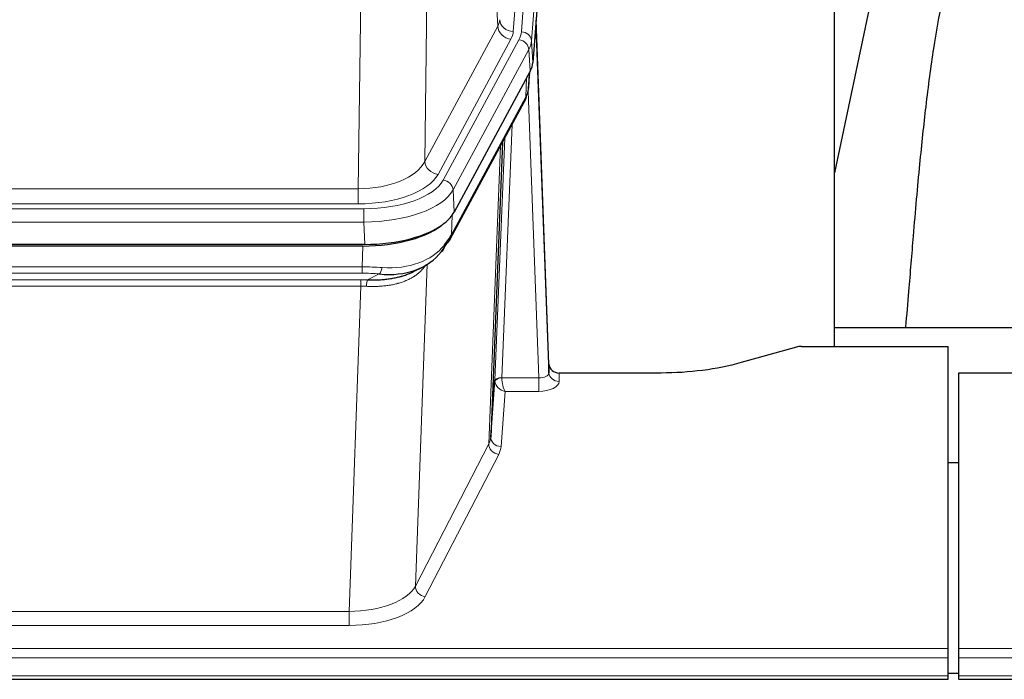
# Model space of a CAD drawing. Header units: inches. Extents: x 0 to 23760, y -13 to 16800.
# Tile 95 of 223: x 4485 to 4773, y 14107 to 14300. Entities that reach past the tile are written whole.
import ezdxf

# ---------------------------------------------------------------- set-up
doc = ezdxf.new("R2010")
doc.units = ezdxf.units.IN
doc.layers.add('254', color=7, linetype='Continuous', true_color=0xffffff)

msp = doc.modelspace()

# ---------------------------------------------------------------- linework, layer by layer
at = {"layer": '254', "color": 110, "linetype": 'Continuous', "lineweight": 13}
for p, q in [((4642.494, 14469.775), (4629.428, 14297.002)), ((4631.775, 14296.85), (4644.886, 14470.21)), ((4647.88, 14467.64), (4634.769, 14294.28)), ((4624.855, 14298.52), (4620.503, 14372.772)), ((4604.461, 14334.627), (4603.503, 14258.977)), ((4584.06, 14250.942), (4585.029, 14327.437)), ((4603.503, 14258.977), (4624.855, 14298.52)), ((4607.379, 14255.168), (4628.731, 14294.711)), ((4608.904, 14253.493), (4631.078, 14294.559)), ((4634.769, 14294.28), (4635.143, 14287.907)), ((4633.985, 14291.702), (4611.811, 14250.637)), ((4634.358, 14285.33), (4633.985, 14291.702)), ((4633.089, 14277.825), (4633.307, 14283.383)), ((4633.874, 14280.405), (4634.228, 14285.089)), ((4611.342, 14237.55), (4633.089, 14277.825)), ((4636.855, 14195.582), (4633.724, 14279.433)), ((4629.071, 14269.72), (4626.049, 14195.668)), ((4622.237, 14176.274), (4625.705, 14263.485)), ((4624.052, 14194.903), (4626.944, 14265.78)), ((4371.417, 14250.942), (4584.06, 14250.942)), ((4584.06, 14246.528), (4584.06, 14250.942)), ((4611.811, 14250.637), (4612.104, 14244.115)), ((4584.06, 14246.528), (4371.417, 14246.528)), ((4369.829, 14245.104), (4585.649, 14245.104)), ((4585.649, 14241.199), (4585.649, 14245.104)), ((4611.518, 14243.186), (4611.342, 14237.55)), ((4585.649, 14241.199), (4369.829, 14241.199)), ((4585.942, 14234.677), (4585.649, 14241.199)), ((4585.159, 14228.105), (4585.35, 14234.196)), ((4604.188, 14228.799), (4600.752, 14134.66)), ((4370.318, 14228.105), (4585.159, 14228.105)), ((4585.159, 14226.239), (4370.318, 14226.239)), ((4585.159, 14226.239), (4585.159, 14228.105)), ((4586.73, 14224.266), (4590.184, 14226.011)), ((4370.66, 14224.297), (4584.817, 14224.297)), ((4584.817, 14222.431), (4584.817, 14224.297)), ((4584.817, 14222.431), (4370.66, 14222.431)), ((4581.344, 14127.256), (4584.817, 14222.431)), ((4642.836, 14197.028), (4642.846, 14194.581)), ((4626.05, 14195.582), (4636.855, 14195.582)), ((4636.855, 14195.582), (4636.855, 14191.666)), ((4627.013, 14191.666), (4625.819, 14175.518)), ((4636.855, 14191.666), (4627.013, 14191.666)), ((4600.752, 14134.66), (4622.237, 14176.274)), ((4625.146, 14173.211), (4603.661, 14131.596)), ((4374.134, 14127.256), (4581.344, 14127.256)), ((4581.344, 14127.256), (4581.344, 14123.155)), ((4581.344, 14123.155), (4374.134, 14123.155)), ((4199.739, 14116.394), (4756.739, 14116.394)), ((4759.739, 14116.394), (5316.739, 14116.394)), ((4199.739, 14113.66), (4756.739, 14113.66)), ((4759.739, 14113.66), (5316.739, 14113.66)), ((4199.739, 14108.412), (4756.739, 14108.412)), ((4759.739, 14108.412), (5316.739, 14108.412))]:
    msp.add_line(p, q, dxfattribs=at)
at = {"layer": '254', "color": 2, "linetype": 'Continuous', "lineweight": 25}
for p, q in [((4648.261, 14461.361), (4635.143, 14287.907)), ((4723.399, 14204.795), (4723.399, 14393.597)), ((4741.625, 14342.108), (4723.399, 14255.622)), ((4639.837, 14199.65), (4636.079, 14300.289)), ((4636.16, 14295.895), (4639.848, 14197.113)), ((4634.358, 14285.33), (4612.104, 14244.115)), ((4633.867, 14280.291), (4634.231, 14285.093)), ((4634.045, 14284.749), (4633.874, 14280.405)), ((4633.867, 14280.291), (4633.874, 14280.405)), ((4610.982, 14236.22), (4632.73, 14276.495)), ((4626.251, 14264.495), (4622.823, 14178.285)), ((4585.942, 14234.677), (4369.535, 14234.677)), ((4585.35, 14234.196), (4370.127, 14234.196)), ((4600.048, 14226.632), (4602.841, 14228.044)), ((4723.402, 14210.368), (4795.398, 14210.368)), ((4712.283, 14204.6), (4696.118, 14200.069)), ((4713.781, 14204.795), (4756.739, 14204.795)), ((4756.739, 14116.394), (4756.739, 14204.795)), ((4639.848, 14197.113), (4639.837, 14199.65)), ((4672.739, 14197.028), (4642.836, 14197.028)), ((4759.739, 14197.028), (4759.739, 14116.394)), ((4872.641, 14197.028), (4759.739, 14197.028)), ((4622.823, 14178.285), (4624.052, 14194.903)), ((4756.739, 14170.83), (4759.739, 14170.83)), ((4756.739, 14113.66), (4756.739, 14116.394)), ((4759.739, 14116.394), (4759.739, 14113.66)), ((4756.739, 14108.412), (4756.739, 14113.66)), ((4759.739, 14113.66), (4759.739, 14108.412)), ((4199.739, 14107.397), (4756.739, 14107.397)), ((4759.728, 14109.088), (4756.726, 14109.088)), ((4756.739, 14107.397), (4756.739, 14108.412)), ((4759.739, 14108.412), (4759.739, 14107.397)), ((4759.739, 14107.397), (5316.739, 14107.397))]:
    msp.add_line(p, q, dxfattribs=at)
at = {"layer": '254', "color": 110, "linetype": 'Continuous', "lineweight": 13}
for centre, major_axis, ratio, start_param, end_param in [((4605.41, 14300.941), (-20.038, 0.241), 0.4621297, 2.903225, 3.1123764), ((4628.731, 14298.259), (3.52, -1.9), 0.8606628, 3.6289862, 5.1474227), ((4629.428, 14300.55), (3.989, -0.302), 0.8864705, 3.2608937, 4.7793301), ((4636.16, 14293.743), (-0.214, 6.443), 0.0117452, 5.0526437, 5.774114), ((4605.41, 14297.393), (-24.033, 0.005), 0.4611335, 2.8976848, 3.1068362), ((4607.757, 14297.24), (-24.033, 0.005), 0.4611335, 2.8976848, 3.1068362), ((4631.775, 14294.189), (2.991, -0.226), 0.8864705, 0.119301, 1.6377375), ((4633.161, 14295.804), (2.998, 0.112), 0.4302668, 5.7021495, 6.2671208), ((4631.078, 14291.898), (2.64, -1.425), 0.8606628, 0.4873936, 2.00583), ((4607.757, 14294.579), (27.028, 0.171), 0.4605352, 6.0362132, 6.2453646), ((4629.21, 14278.396), (3.52, -1.9), 0.8606628, 0.0000038, 0.4001271), ((4606.079, 14260.616), (27.538, 20.422), 0.1820483, 5.9117299, 5.9437101), ((4584.14, 14261.549), (20.002, 0.126), 0.5302672, 4.7050812, 6.0263936), ((4607.379, 14258.716), (-3.52, 1.9), 0.8606628, 0.4873936, 2.00583), ((4584.14, 14258.001), (24.002, 0.049), 0.477994, 4.708097, 6.0294094), ((4585.597, 14256.201), (-24.02, 0.03), 0.4619935, 1.5735185, 2.8978281), ((4608.904, 14250.832), (2.64, -1.425), 0.8606628, 0.4873936, 2.00583), ((4585.597, 14253.54), (27.018, 0.111), 0.4567867, 4.7124116, 6.0367213), ((4607.463, 14238.12), (3.52, -1.9), 0.8606628, 0.0000038, 0.4001271), ((4585.413, 14249.488), (-25.329, 12.681), 0.6929209, 2.1169098, 3.0007467), ((4584.51, 14220.671), (27.015, 0.091), 0.2751837, 1.3250001, 1.545831), ((4584.51, 14216.835), (23.017, 0.318), 0.4083138, 1.3161001, 1.5369309), ((4590.184, 14229.846), (-0.368, -3.983), 0.2964475, 0.3019504, 1.0888865), ((4584.028, 14214.484), (24.025, 0.387), 0.4081206, 1.4515092, 1.5313568), ((4586.73, 14220.43), (0.131, 3.998), 0.1099517, 0.2897867, 1.0584981), ((4584.028, 14210.649), (20.023, 0.877), 0.5868265, 1.4258227, 1.5056703), ((4636.843, 14197.204), (-3.004, 0.138), 0.5390598, 1.5996723, 3.1704686), ((4642.846, 14197.204), (-3, -0.013), 0.8746179, 0.0299147, 1.5670846), ((4627.049, 14194.776), (-2.996, 0.15), 0.8842155, 0.0089587, 0.1047242), ((4626.049, 14194.807), (1.998, -0.082), 0.4302193, 1.5883537, 3.1255299), ((4626.05, 14194.721), (-1.996, -0.13), 0.4297663, 4.6843512, 6.2157251), ((4627.013, 14194.29), (-2.669, 1.608), 0.8008031, 0.5106166, 2.0203264), ((4627.049, 14195.637), (1.001, 0.011), 0.9036689, 3.0949665, 3.1907321), ((4627.013, 14194.29), (-0.506, 2.997), 0.2740591, 1.0794715, 2.5891813), ((4636.843, 14194.581), (-6.003, 0.008), 0.4854373, 1.5734916, 3.1442879), ((4602.82, 14178.54), (20.016, 0.121), 0.4848834, 6.0350943, 6.2444185), ((4625.819, 14178.142), (2.992, -0.221), 0.8740585, 3.1714428, 4.7769181), ((4625.146, 14175.835), (2.666, -1.376), 0.8484453, 3.5215353, 5.1252561), ((4602.82, 14175.916), (23.014, 0.002), 0.4845187, 6.038018, 6.2473422), ((4581.337, 14136.93), (20.013, 0.104), 0.483363, 4.7101919, 6.0355739), ((4603.661, 14134.22), (2.666, -1.376), 0.8484453, 3.5215353, 5.1252561), ((4581.337, 14134.306), (-23.012, 0.004), 0.4845836, 1.5711584, 2.8965404)]:
    msp.add_ellipse(centre, major_axis=major_axis, ratio=ratio, start_param=start_param, end_param=end_param, dxfattribs=at)
at = {"layer": '254', "color": 2, "linetype": 'Continuous', "lineweight": 25}
for centre, major_axis, ratio, start_param, end_param in [((4608.123, 14288.347), (-27.037, 0.006), 0.4611335, 2.8976848, 3.1068362), ((4606.079, 14260.616), (27.174, 22.247), 0.2659526, 6.0029112, 6.0348913), ((4629.376, 14278.716), (3.584, -1.776), 0.8816114, 6.2824956, 6.6531678), ((4607.23, 14289.892), (-26.161, 11.46), 0.4493681, 3.1218709, 3.267222), ((4585.884, 14247.162), (-27.023, 0.034), 0.4619935, 2.6128783, 2.8978281), ((4585.325, 14246.671), (-27.01, 0.015), 0.4618579, 1.5720062, 2.656), ((4585.884, 14247.162), (-27.023, 0.034), 0.4619935, 1.5735185, 2.6128783), ((4584.51, 14220.671), (27.355, 20.182), 0.1876908, 5.6857719, 5.9066027), ((4587.206, 14217.808), (23.434, 19.972), 0.1471226, 5.6997031, 5.9205339), ((4605.686, 14235.439), (3.195, -2.407), 0.6715965, 6.033487, 6.820423), ((4607.463, 14238.12), (3.52, -1.9), 0.8606628, 5.9153676, 6.2831892), ((4585.413, 14249.488), (-23.359, 16.381), 0.7286412, 2.2260513, 3.1098882), ((4713.784, 14203.338), (-3, 0.002), 0.4856498, 4.7136997, 5.2369038), ((4642.836, 14199.741), (-3, 0.002), 0.9042699, 0.0343167, 1.5714866)]:
    msp.add_ellipse(centre, major_axis=major_axis, ratio=ratio, start_param=start_param, end_param=end_param, dxfattribs=at)
for points, knots in [([(4770.136, 14342.124), (4769.394, 14341.091), (4763.91, 14333.067), (4758.528, 14320.375), (4754.648, 14305.417), (4752.226, 14291.534), (4750.219, 14276.304), (4748.248, 14257.802), (4746.616, 14239.519), (4745.329, 14223.15), (4744.527, 14214.011), (4744.231, 14210.493)], [0, 0, 0, 0, 0.0222318, 0.1727672, 0.2873868, 0.4185998, 0.5679441, 0.6959303, 0.8383189, 0.9387461, 1, 1, 1, 1]), ([(4586.73, 14224.266), (4587.248, 14224.256), (4587.764, 14224.254), (4588.789, 14224.267), (4589.299, 14224.281), (4589.933, 14224.311), (4590.06, 14224.318), (4590.313, 14224.332), (4590.439, 14224.34), (4590.816, 14224.364), (4591.065, 14224.383), (4591.807, 14224.448), (4592.294, 14224.5), (4593.253, 14224.625), (4593.725, 14224.697), (4594.653, 14224.863), (4595.11, 14224.957), (4595.784, 14225.113), (4596.006, 14225.168), (4596.337, 14225.255), (4596.447, 14225.285), (4596.611, 14225.331), (4596.665, 14225.346), (4596.774, 14225.377), (4597.261, 14225.518), (4597.729, 14225.671), (4598.534, 14225.963), (4599.233, 14226.241), (4599.887, 14226.55), (4600.168, 14226.693)], [0, 0, 0, 0, 0.1020877, 0.1020877, 0.2041754, 0.2041754, 0.2296973, 0.2296973, 0.2552192, 0.2552192, 0.3062631, 0.3062631, 0.4083508, 0.4083508, 0.5104385, 0.5104385, 0.6125262, 0.6125262, 0.66357, 0.66357, 0.6890919, 0.6890919, 0.7018529, 0.7018529, 0.7146139, 0.8167015, 0.8167015, 0.9187892, 1, 1, 1, 1]), ([(4696.118, 14200.069), (4692.585, 14199.079), (4688.783, 14198.315), (4680.9, 14197.289), (4676.82, 14197.028), (4672.739, 14197.028)], [0, 0, 0, 0, 0.5, 0.5, 1, 1, 1, 1])]:
    msp.add_open_spline(points, degree=3, knots=knots, dxfattribs=at)
msp.add_open_spline([(4632.73, 14276.495), (4632.85, 14276.718), (4632.96, 14276.94)], degree=2, dxfattribs=at)
at = {"layer": '254', "color": 110, "linetype": 'Continuous', "lineweight": 13}
msp.add_open_spline([(4603.791, 14228.673), (4603.635, 14228.421), (4603.463, 14228.172), (4603.088, 14227.682), (4602.884, 14227.442), (4602.446, 14226.97), (4602.212, 14226.74), (4601.712, 14226.29), (4601.446, 14226.071), (4601.024, 14225.752), (4600.879, 14225.647), (4600.656, 14225.492), (4600.581, 14225.441), (4600.428, 14225.34), (4600.351, 14225.291), (4599.963, 14225.044), (4599.64, 14224.857), (4598.97, 14224.501), (4598.276, 14224.165), (4597.535, 14223.868), (4596.77, 14223.59), (4596.375, 14223.462), (4595.917, 14223.328), (4595.866, 14223.314), (4595.763, 14223.285), (4595.712, 14223.27), (4595.557, 14223.228), (4595.246, 14223.145), (4594.931, 14223.069), (4594.296, 14222.925), (4593.866, 14222.84), (4592.991, 14222.692), (4592.547, 14222.628), (4591.646, 14222.522), (4591.188, 14222.48), (4590.491, 14222.43), (4590.257, 14222.416), (4589.903, 14222.399), (4589.784, 14222.394), (4589.547, 14222.385), (4589.427, 14222.381), (4588.831, 14222.364), (4588.351, 14222.36), (4587.386, 14222.369), (4586.9, 14222.382), (4586.411, 14222.403)], degree=3, knots=[0, 0, 0, 0, 0.0625, 0.0625, 0.125, 0.125, 0.1875, 0.1875, 0.25, 0.25, 0.28125, 0.28125, 0.296875, 0.296875, 0.3125, 0.3125, 0.375, 0.375, 0.4375, 0.5, 0.5, 0.5625, 0.5625, 0.5703125, 0.5703125, 0.578125, 0.578125, 0.59375, 0.625, 0.625, 0.6875, 0.6875, 0.75, 0.75, 0.8125, 0.8125, 0.84375, 0.84375, 0.859375, 0.859375, 0.875, 0.875, 0.9375, 0.9375, 1, 1, 1, 1], dxfattribs=at)

doc.saveas('drawing.dxf')
